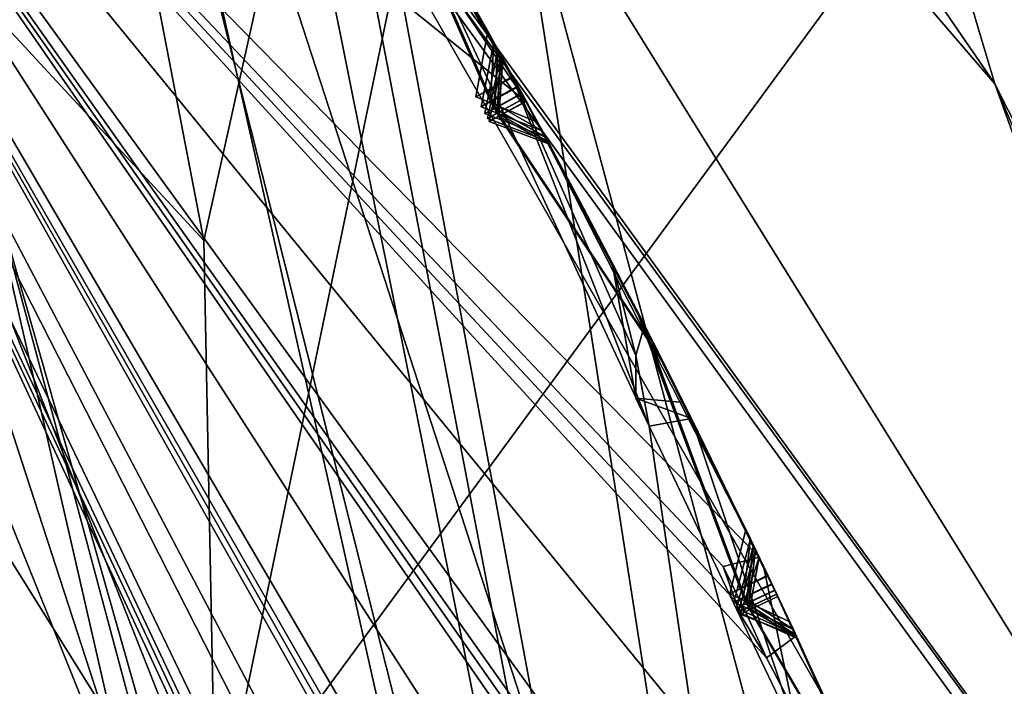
# Model space of a CAD drawing. Header units: millimetres. Extents: x -29 to 28.8, y -75.2 to 10.
# Tile 231 of 256: x 9.5 to 10.7, y -31 to -30.2. Entities that reach past the tile are written whole.
import ezdxf

# ---------------------------------------------------------------- set-up
doc = ezdxf.new("R2010")
doc.units = ezdxf.units.MM
doc.header["$LTSCALE"] = 88.413066
for name, color, linetype in [('103', 7, 'CONTINUOUS'), ('104', 7, 'CONTINUOUS'), ('106', 7, 'CONTINUOUS'), ('108', 7, 'CONTINUOUS'), ('15', 7, 'CONTINUOUS'), ('18', 7, 'CONTINUOUS'), ('19', 7, 'CONTINUOUS'), ('2', 7, 'CONTINUOUS'), ('21', 7, 'CONTINUOUS'), ('22', 7, 'CONTINUOUS'), ('24', 7, 'CONTINUOUS'), ('25', 7, 'CONTINUOUS'), ('28', 7, 'CONTINUOUS'), ('3', 7, 'CONTINUOUS'), ('30', 7, 'CONTINUOUS'), ('360', 7, 'CONTINUOUS'), ('366', 7, 'CONTINUOUS'), ('369', 7, 'CONTINUOUS'), ('379', 7, 'CONTINUOUS'), ('380', 7, 'CONTINUOUS'), ('381', 7, 'CONTINUOUS'), ('383', 7, 'CONTINUOUS'), ('384', 7, 'CONTINUOUS'), ('385', 7, 'CONTINUOUS'), ('388', 7, 'CONTINUOUS'), ('530', 7, 'CONTINUOUS'), ('531', 7, 'CONTINUOUS'), ('533', 7, 'CONTINUOUS'), ('536', 7, 'CONTINUOUS'), ('539', 7, 'CONTINUOUS'), ('542', 7, 'CONTINUOUS'), ('544', 7, 'CONTINUOUS'), ('545', 7, 'CONTINUOUS'), ('6', 7, 'CONTINUOUS'), ('677', 7, 'CONTINUOUS'), ('680', 7, 'CONTINUOUS'), ('683', 7, 'CONTINUOUS'), ('686', 7, 'CONTINUOUS'), ('689', 7, 'CONTINUOUS'), ('690', 7, 'CONTINUOUS'), ('738', 7, 'CONTINUOUS')]:
    doc.layers.add(name, color=color, linetype=linetype)

msp = doc.modelspace()

# ---------------------------------------------------------------- linework, layer by layer
at = {"layer": '103', "linetype": 'CONTINUOUS'}
for points in [[(11.15, -35.8, 24.9), (9.425, -28.9523, 24.4), (9.0206, -29.2465, 24.9), (11.15, -35.8, 24.9)], [(11.65, -35.8, 24.4), (9.425, -28.9523, 24.4), (11.15, -35.8, 24.9), (11.65, -35.8, 24.4)]]:
    msp.add_3dface(points, dxfattribs=at)
at = {"layer": '104', "linetype": 'CONTINUOUS'}
for points in [[(8.4772, -29.6386, 24.9), (10.48, -35.8, 24.9), (9.0206, -29.2465, 24.9), (8.4772, -29.6386, 24.9)], [(10.48, -35.8, 24.9), (11.15, -35.8, 24.9), (9.0206, -29.2465, 24.9), (10.48, -35.8, 24.9)]]:
    msp.add_3dface(points, dxfattribs=at)
at = {"layer": '106', "linetype": 'CONTINUOUS'}
for points in [[(9.425, -28.9523, 24.4), (11.65, -35.8, 24.4), (8.2167, -29.8302, -4.1), (9.425, -28.9523, 24.4)], [(8.2167, -29.8302, -4.1), (11.65, -35.8, 24.4), (10.1564, -35.8, -4.1), (8.2167, -29.8302, -4.1)]]:
    msp.add_3dface(points, dxfattribs=at)
at = {"layer": '108', "linetype": 'CONTINUOUS'}
for points in [[(7.4079, -30.4184, -5.1), (8.2167, -29.8302, -4.1), (10.1564, -35.8, -4.1), (7.4079, -30.4184, -5.1)], [(9.1564, -35.8, -5.1), (7.4079, -30.4184, -5.1), (10.1564, -35.8, -4.1), (9.1564, -35.8, -5.1)]]:
    msp.add_3dface(points, dxfattribs=at)
at = {"layer": '15', "linetype": 'CONTINUOUS'}
for points in [[(8.8987, -29.3337, 122.5), (10.4618, -32.4019, 122.5), (8.6551, -29.5093, 122.5), (8.8987, -29.3337, 122.5)], [(10.4618, -32.4019, 122.5), (10.7, -35.8, 122.5), (8.6551, -29.5093, 122.5), (10.4618, -32.4019, 122.5)]]:
    msp.add_3dface(points, dxfattribs=at)
at = {"layer": '18', "linetype": 'CONTINUOUS'}
for points in [[(11.3982, -32.0965, 123.3264), (10.0829, -29.9786, 122.734), (7.0445, -26.1041, 123.3264), (11.3982, -32.0965, 123.3264)], [(10.4618, -32.4019, 122.5), (8.8987, -29.3337, 122.5), (10.0829, -29.9786, 122.734), (10.4618, -32.4019, 122.5)], [(11.6428, -35.8, 122.734), (10.4618, -32.4019, 122.5), (10.0829, -29.9786, 122.734), (11.6428, -35.8, 122.734)], [(11.6428, -35.8, 122.734), (10.0829, -29.9786, 122.734), (11.3982, -32.0965, 123.3264), (11.6428, -35.8, 122.734)]]:
    msp.add_3dface(points, dxfattribs=at)
at = {"layer": '19', "linetype": 'CONTINUOUS'}
for points in [[(7.0534, -26.0918, 123.4125), (11.4127, -32.0918, 123.4125), (7.0445, -26.1041, 123.3264), (7.0534, -26.0918, 123.4125)], [(11.4127, -32.0918, 123.4125), (11.3982, -32.0965, 123.3264), (7.0445, -26.1041, 123.3264), (11.4127, -32.0918, 123.4125)]]:
    msp.add_3dface(points, dxfattribs=at)
at = {"layer": '2', "linetype": 'CONTINUOUS'}
for points in [[(10.9211, -17.8, 153.9358), (7.9343, -17.8, 156.9221), (10.92, -54.3, 153.9369), (10.9211, -17.8, 153.9358)], [(10.92, -54.3, 153.9369), (7.9343, -17.8, 156.9221), (7.9369, -54.3, 156.92), (10.92, -54.3, 153.9369)]]:
    msp.add_3dface(points, dxfattribs=at)
at = {"layer": '21', "linetype": 'CONTINUOUS'}
for points in [[(11, -35.8, 122.2), (11, -35.8, 27.8), (8.8992, -29.3344, 27.8), (11, -35.8, 122.2)], [(8.8992, -29.3344, 122.2), (11, -35.8, 122.2), (8.8992, -29.3344, 27.8), (8.8992, -29.3344, 122.2)]]:
    msp.add_3dface(points, dxfattribs=at)
at = {"layer": '22', "linetype": 'CONTINUOUS'}
for points in [[(10.7, -35.8, 27.5), (7.4834, -30.363, 27.5), (8.6612, -29.5177, 27.5), (10.7, -35.8, 27.5)], [(9.25, -35.8, 27.5), (7.4834, -30.363, 27.5), (10.7, -35.8, 27.5), (9.25, -35.8, 27.5)]]:
    msp.add_3dface(points, dxfattribs=at)
at = {"layer": '24', "linetype": 'CONTINUOUS'}
for points in [[(10.48, -35.8, 25.5), (10.48, -35.8, 24.9), (8.4772, -29.6386, 24.9), (10.48, -35.8, 25.5)], [(8.4791, -29.6411, 25.5), (10.48, -35.8, 25.5), (8.4772, -29.6386, 24.9), (8.4791, -29.6411, 25.5)]]:
    msp.add_3dface(points, dxfattribs=at)
at = {"layer": '25', "linetype": 'CONTINUOUS'}
for points in [[(11, -35.8, 122.2), (8.8992, -29.3344, 122.2), (10.9121, -35.8, 122.4121), (11, -35.8, 122.2)], [(8.8992, -29.3344, 122.2), (9.4502, -30.3439, 122.4121), (10.9121, -35.8, 122.4121), (8.8992, -29.3344, 122.2)], [(8.6551, -29.5093, 122.5), (10.7, -35.8, 122.5), (9.4502, -30.3439, 122.4121), (8.6551, -29.5093, 122.5)], [(9.4502, -30.3439, 122.4121), (10.7, -35.8, 122.5), (10.9121, -35.8, 122.4121), (9.4502, -30.3439, 122.4121)]]:
    msp.add_3dface(points, dxfattribs=at)
at = {"layer": '28', "linetype": 'CONTINUOUS'}
msp.add_3dface([(10.48, -35.8, 25.5), (8.4791, -29.6411, 25.5), (9.25, -35.8, 25.5), (10.48, -35.8, 25.5)], dxfattribs=at)
at = {"layer": '3', "linetype": 'CONTINUOUS'}
for points in [[(11.4127, -32.0918, 123.4125), (7.0534, -26.0918, 123.4125), (10.6545, -30.2789, 132.9355), (11.4127, -32.0918, 123.4125)], [(10.6545, -30.2789, 132.9355), (7.0534, -26.0918, 123.4125), (8.9728, -27.832, 130.8834), (10.6545, -30.2789, 132.9355)], [(11.7213, -33.2288, 135.4117), (11.4127, -32.0918, 123.4125), (10.6545, -30.2789, 132.9355), (11.7213, -33.2288, 135.4117)]]:
    msp.add_3dface(points, dxfattribs=at)
at = {"layer": '30', "linetype": 'CONTINUOUS'}
for points in [[(8.8992, -29.3344, 27.8), (11, -35.8, 27.8), (9.4502, -30.3439, 27.5879), (8.8992, -29.3344, 27.8)], [(10.7, -35.8, 27.5), (8.6612, -29.5177, 27.5), (10.9121, -35.8, 27.5879), (10.7, -35.8, 27.5)], [(8.6612, -29.5177, 27.5), (9.4502, -30.3439, 27.5879), (10.9121, -35.8, 27.5879), (8.6612, -29.5177, 27.5)], [(9.4502, -30.3439, 27.5879), (11, -35.8, 27.8), (10.9121, -35.8, 27.5879), (9.4502, -30.3439, 27.5879)]]:
    msp.add_3dface(points, dxfattribs=at)
at = {"layer": '360', "color": 7, "linetype": 'CONTINUOUS', "true_color": 0xe7d0ff}
for points in [[(9.7172, -30.4645, -25.0271), (9.0902, -27.2101, -26.4372), (12.1571, -19.5, -26.3288), (9.7172, -30.4645, -25.0271)], [(9.7315, -31.1744, -24.6983), (9.7172, -30.4645, -25.0271), (12.1571, -19.5, -26.3288), (9.7315, -31.1744, -24.6983)], [(18.3025, -19.5, -22.4949), (9.7315, -31.1744, -24.6983), (12.1571, -19.5, -26.3288), (18.3025, -19.5, -22.4949)], [(18.8556, -31.1187, -18.7208), (9.7315, -31.1744, -24.6983), (18.3025, -19.5, -22.4949), (18.8556, -31.1187, -18.7208)]]:
    msp.add_3dface(points, dxfattribs=at)
at = {"layer": '366', "linetype": 'CONTINUOUS'}
for points in [[(9.0902, -27.2101, -26.4372), (9.7172, -30.4645, -25.0271), (9.252, -29.9615, -25.2035), (9.0902, -27.2101, -26.4372)], [(9.7315, -31.1744, -24.6983), (9.4768, -33.502, -23.5613), (9.252, -29.9615, -25.2035), (9.7315, -31.1744, -24.6983)], [(9.7172, -30.4645, -25.0271), (9.7315, -31.1744, -24.6983), (9.252, -29.9615, -25.2035), (9.7172, -30.4645, -25.0271)]]:
    msp.add_3dface(points, dxfattribs=at)
at = {"layer": '369', "linetype": 'CONTINUOUS'}
msp.add_3dface([(10.5156, -28.437, 12.0073), (12.2039, -31.6775, 12.0268), (10.9516, -28.7919, 12.3668), (10.5156, -28.437, 12.0073)], dxfattribs=at)
at = {"layer": '379', "linetype": 'CONTINUOUS'}
msp.add_3dface([(7.3, -35.8, -102.4), (11, -35.8, -102.4), (8.8992, -29.3345, -102.4), (7.3, -35.8, -102.4)], dxfattribs=at)
at = {"layer": '380', "linetype": 'CONTINUOUS'}
for points in [[(8.8992, -29.3345, -102.4), (11, -35.8, -102.4), (8.8992, -29.3344, -103.9), (8.8992, -29.3345, -102.4)], [(8.8992, -29.3344, -103.9), (11, -35.8, -102.4), (11, -35.8, -103.9), (8.8992, -29.3344, -103.9)]]:
    msp.add_3dface(points, dxfattribs=at)
at = {"layer": '381', "linetype": 'CONTINUOUS'}
for points in [[(8.8992, -29.3344, -103.9), (11, -35.8, -103.9), (9.5951, -29.5501, -104.3514), (8.8992, -29.3344, -103.9)], [(9.5951, -29.5501, -104.3514), (11, -35.8, -103.9), (9.8154, -29.9021, -104.3515), (9.5951, -29.5501, -104.3514)], [(9.8154, -29.9021, -104.3515), (11, -35.8, -103.9), (9.8779, -29.9614, -104.3744), (9.8154, -29.9021, -104.3515)], [(9.8779, -29.9614, -104.3744), (11, -35.8, -103.9), (9.914, -29.9723, -104.4), (9.8779, -29.9614, -104.3744)], [(9.914, -29.9723, -104.4), (11, -35.8, -103.9), (10.245, -30.6846, -104.3514), (9.914, -29.9723, -104.4)], [(10.0811, -30.2664, -104.4), (9.914, -29.9723, -104.4), (10.245, -30.6846, -104.3514), (10.0811, -30.2664, -104.4)], [(10.2395, -30.5653, -104.4), (10.0811, -30.2664, -104.4), (10.2291, -30.6006, -104.3747), (10.2395, -30.5653, -104.4)], [(10.2291, -30.6006, -104.3747), (10.0811, -30.2664, -104.4), (10.245, -30.6846, -104.3514), (10.2291, -30.6006, -104.3747)], [(10.2951, -30.6755, -104.4), (10.245, -30.6846, -104.3514), (10.4237, -31.0594, -104.3515), (10.2951, -30.6755, -104.4)], [(10.3804, -30.8504, -104.4), (10.2951, -30.6755, -104.4), (10.4237, -31.0594, -104.3515), (10.3804, -30.8504, -104.4)], [(10.245, -30.6846, -104.3514), (11, -35.8, -103.9), (10.4237, -31.0594, -104.3515), (10.245, -30.6846, -104.3514)], [(10.4626, -31.0268, -104.4), (10.3804, -30.8504, -104.4), (10.4237, -31.0594, -104.3515), (10.4626, -31.0268, -104.4)]]:
    msp.add_3dface(points, dxfattribs=at)
at = {"layer": '383', "linetype": 'CONTINUOUS'}
for points in [[(11, -35.8, -114.9), (8.8992, -29.3344, -114.9), (11.5, -35.8, -114.4), (11, -35.8, -114.9)], [(11.5, -35.8, -114.4), (8.8992, -29.3344, -114.9), (11.4067, -34.73, -114.4433), (11.5, -35.8, -114.4)], [(11.4067, -34.73, -114.4433), (8.8992, -29.3344, -114.9), (11.4018, -34.6702, -114.4424), (11.4067, -34.73, -114.4433)], [(11.4018, -34.6702, -114.4424), (8.8992, -29.3344, -114.9), (11.3948, -34.6108, -114.4433), (11.4018, -34.6702, -114.4424)], [(11.3948, -34.6108, -114.4433), (8.8992, -29.3344, -114.9), (11.4387, -34.6145, -114.4), (11.3948, -34.6108, -114.4433)], [(11.4387, -34.6145, -114.4), (8.8992, -29.3344, -114.9), (11.3606, -34.0146, -114.4), (11.4387, -34.6145, -114.4)], [(11.3606, -34.0146, -114.4), (8.8992, -29.3344, -114.9), (11.2104, -33.4368, -114.4433), (11.3606, -34.0146, -114.4)], [(11.2104, -33.4368, -114.4433), (8.8992, -29.3344, -114.9), (11.1987, -33.3779, -114.4424), (11.2104, -33.4368, -114.4433)], [(11.1987, -33.3779, -114.4424), (8.8992, -29.3344, -114.9), (11.1849, -33.3197, -114.4433), (11.1987, -33.3779, -114.4424)], [(11.1849, -33.3197, -114.4433), (8.8992, -29.3344, -114.9), (11.229, -33.3184, -114.4), (11.1849, -33.3197, -114.4433)], [(11.229, -33.3184, -114.4), (8.8992, -29.3344, -114.9), (11.083, -32.7312, -114.4), (11.229, -33.3184, -114.4)], [(11.083, -32.7312, -114.4), (8.8992, -29.3344, -114.9), (10.8679, -32.1743, -114.4433), (11.083, -32.7312, -114.4)], [(10.8679, -32.1743, -114.4433), (8.8992, -29.3344, -114.9), (10.8496, -32.1171, -114.4424), (10.8679, -32.1743, -114.4433)], [(10.8496, -32.1171, -114.4424), (8.8992, -29.3344, -114.9), (10.8293, -32.0609, -114.4433), (10.8496, -32.1171, -114.4424)], [(10.8293, -32.0609, -114.4433), (8.8992, -29.3344, -114.9), (10.873, -32.0545, -114.4), (10.8293, -32.0609, -114.4433)], [(10.873, -32.0545, -114.4), (8.8992, -29.3344, -114.9), (10.6609, -31.4879, -114.4), (10.873, -32.0545, -114.4)], [(10.6609, -31.4879, -114.4), (8.8992, -29.3344, -114.9), (10.3838, -30.9591, -114.4433), (10.6609, -31.4879, -114.4)], [(10.3838, -30.9591, -114.4433), (8.8992, -29.3344, -114.9), (10.3591, -30.9044, -114.4424), (10.3838, -30.9591, -114.4433)], [(10.3591, -30.9044, -114.4424), (8.8992, -29.3344, -114.9), (10.3325, -30.8508, -114.4433), (10.3591, -30.9044, -114.4424)], [(10.3325, -30.8508, -114.4433), (8.8992, -29.3344, -114.9), (10.3752, -30.8395, -114.4), (10.3325, -30.8508, -114.4433)], [(10.3752, -30.8395, -114.4), (8.8992, -29.3344, -114.9), (10.0999, -30.3007, -114.4), (10.3752, -30.8395, -114.4)], [(10.0999, -30.3007, -114.4), (8.8992, -29.3344, -114.9), (9.7643, -29.807, -114.4433), (10.0999, -30.3007, -114.4)], [(9.7966, -29.777, -114.4), (10.0999, -30.3007, -114.4), (9.7643, -29.807, -114.4433), (9.7966, -29.777, -114.4)], [(10.4193, -30.933, -114.4), (10.6609, -31.4879, -114.4), (10.3838, -30.9591, -114.4433), (10.4193, -30.933, -114.4)]]:
    msp.add_3dface(points, dxfattribs=at)
at = {"layer": '384', "linetype": 'CONTINUOUS'}
for points in [[(8.8992, -29.3344, -114.9), (11, -35.8, -114.9), (8.8992, -29.3345, -116.4), (8.8992, -29.3344, -114.9)], [(8.8992, -29.3345, -116.4), (11, -35.8, -114.9), (11, -35.8, -116.4), (8.8992, -29.3345, -116.4)]]:
    msp.add_3dface(points, dxfattribs=at)
at = {"layer": '385', "linetype": 'CONTINUOUS'}
for points in [[(-11, -35.8, -116.4), (-8.8992, -29.3345, -116.4), (11, -35.8, -116.4), (-11, -35.8, -116.4)], [(-8.8992, -29.3345, -116.4), (8.8992, -29.3345, -116.4), (11, -35.8, -116.4), (-8.8992, -29.3345, -116.4)]]:
    msp.add_3dface(points, dxfattribs=at)
at = {"layer": '388', "linetype": 'CONTINUOUS'}
for points in [[(10.0999, -30.3007, -114.4), (9.7966, -29.777, -114.4), (10.0993, -30.2997, -113.3625), (10.0999, -30.3007, -114.4)], [(10.0993, -30.2997, -113.3625), (9.7966, -29.777, -114.4), (9.9535, -30.0399, -113.8733), (10.0993, -30.2997, -113.3625)], [(10.0537, -30.2167, -104.9539), (9.9091, -29.9639, -105.371), (9.9595, -30.0503, -104.6912), (10.0537, -30.2167, -104.9539)], [(10.0608, -30.2294, -106.8666), (9.9158, -29.9753, -107.3149), (9.9099, -29.9652, -106.4156), (10.0608, -30.2294, -106.8666)], [(9.914, -29.9723, -104.4), (10.0811, -30.2664, -104.4), (10, -30.1212, -104.6334), (9.914, -29.9723, -104.4)], [(10.0658, -30.2386, -108.9071), (9.9194, -29.9815, -109.3845), (9.9153, -29.9744, -108.4282), (10.0658, -30.2386, -108.9071)], [(10.0714, -30.2488, -113.2636), (9.9247, -29.9904, -113.773), (9.919, -29.9808, -112.7402), (10.0714, -30.2488, -113.2636)], [(10.0693, -30.2448, -111.0488), (9.9245, -29.9902, -111.5394), (9.9197, -29.982, -110.5507), (10.0693, -30.2448, -111.0488)], [(9.9402, -30.017, -105.4577), (10.0836, -30.2709, -105.0397), (9.9402, -30.0171, -106.3261), (9.9402, -30.017, -105.4577)], [(10.0836, -30.2709, -105.0397), (10.0895, -30.2817, -106.776), (9.9402, -30.0171, -106.3261), (10.0836, -30.2709, -105.0397)], [(10.0899, -30.2823, -106.9569), (10.0941, -30.2901, -108.8129), (9.945, -30.0253, -108.3347), (10.0899, -30.2823, -106.9569)], [(9.9461, -30.0273, -107.406), (10.0899, -30.2823, -106.9569), (9.945, -30.0253, -108.3347), (9.9461, -30.0273, -107.406)], [(10.0974, -30.2961, -111.1457), (10.0992, -30.2995, -113.1647), (9.9481, -30.0307, -112.6415), (10.0974, -30.2961, -111.1457)], [(9.9539, -30.0406, -111.6368), (10.0974, -30.2961, -111.1457), (9.9481, -30.0307, -112.6415), (9.9539, -30.0406, -111.6368)], [(10.0943, -30.2905, -109.0011), (10.0972, -30.2958, -110.9517), (9.9491, -30.0324, -110.4543), (10.0943, -30.2905, -109.0011)], [(9.9492, -30.0326, -109.4791), (10.0943, -30.2905, -109.0011), (9.9491, -30.0324, -110.4543), (9.9492, -30.0326, -109.4791)], [(10.0811, -30.2664, -104.4), (10.0831, -30.2701, -104.8676), (10, -30.1212, -104.6334), (10.0811, -30.2664, -104.4)], [(10.0811, -30.2664, -104.4), (10.2395, -30.5653, -104.4), (10.1628, -30.4179, -104.6313), (10.0811, -30.2664, -104.4)], [(10.0831, -30.2701, -104.8676), (10.0811, -30.2664, -104.4), (10.1628, -30.4179, -104.6313), (10.0831, -30.2701, -104.8676)], [(10.2258, -30.5386, -105.4646), (10.0895, -30.2817, -106.776), (10.0836, -30.2709, -105.0397), (10.2258, -30.5386, -105.4646)], [(10.2295, -30.5458, -106.3255), (10.0895, -30.2817, -106.776), (10.2258, -30.5386, -105.4646), (10.2295, -30.5458, -106.3255)], [(10.2296, -30.5459, -107.4072), (10.0941, -30.2901, -108.8129), (10.0899, -30.2823, -106.9569), (10.2296, -30.5459, -107.4072)], [(10.2337, -30.5539, -108.3371), (10.0941, -30.2901, -108.8129), (10.2296, -30.5459, -107.4072), (10.2337, -30.5539, -108.3371)], [(10.2337, -30.5539, -109.4772), (10.0972, -30.2958, -110.9517), (10.0943, -30.2905, -109.0011), (10.2337, -30.5539, -109.4772)], [(10.2374, -30.5611, -110.4536), (10.0972, -30.2958, -110.9517), (10.2337, -30.5539, -109.4772), (10.2374, -30.5611, -110.4536)], [(10.2373, -30.5608, -111.6437), (10.0992, -30.2995, -113.1647), (10.0974, -30.2961, -111.1457), (10.2373, -30.5608, -111.6437)], [(10.2392, -30.5646, -112.6534), (10.0992, -30.2995, -113.1647), (10.2373, -30.5608, -111.6437), (10.2392, -30.5646, -112.6534)], [(10.2368, -30.56, -113.8652), (10.0999, -30.3007, -114.4), (10.0993, -30.2997, -113.3625), (10.2368, -30.56, -113.8652)], [(10.3752, -30.8395, -114.4), (10.0999, -30.3007, -114.4), (10.2368, -30.56, -113.8652), (10.3752, -30.8395, -114.4)], [(10.1128, -30.3244, -104.9532), (10.2011, -30.4908, -104.6881), (10.2536, -30.5929, -105.3777), (10.1128, -30.3244, -104.9532)], [(10.1183, -30.3347, -106.8661), (10.2571, -30.5999, -106.4146), (10.2566, -30.5987, -107.3155), (10.1183, -30.3347, -106.8661)], [(10.1223, -30.3421, -108.9068), (10.2607, -30.607, -108.4301), (10.2605, -30.6065, -109.3827), (10.1223, -30.3421, -108.9068)], [(10.1251, -30.3473, -111.0486), (10.264, -30.6135, -110.5497), (10.2636, -30.6127, -111.5463), (10.1251, -30.3473, -111.0486)], [(10.1269, -30.3506, -113.2635), (10.2653, -30.616, -112.7526), (10.263, -30.6114, -113.7657), (10.1269, -30.3506, -113.2635)], [(10.2011, -30.4908, -104.6881), (10.2857, -30.6565, -104.4293), (10.2536, -30.5929, -105.3777), (10.2011, -30.4908, -104.6881)], [(10.3595, -30.8069, -105.8927), (10.2295, -30.5458, -106.3255), (10.2258, -30.5386, -105.4646), (10.3595, -30.8069, -105.8927)], [(10.3648, -30.818, -107.8725), (10.2337, -30.5539, -108.3371), (10.2296, -30.5459, -107.4072), (10.3648, -30.818, -107.8725)], [(10.3686, -30.8258, -109.967), (10.2374, -30.5611, -110.4536), (10.2337, -30.5539, -109.4772), (10.3686, -30.8258, -109.967)], [(10.3711, -30.831, -112.1488), (10.2392, -30.5646, -112.6534), (10.2373, -30.5608, -111.6437), (10.3711, -30.831, -112.1488)], [(10.2951, -30.6755, -104.4), (10.3804, -30.8504, -104.4), (10.2536, -30.5929, -105.3777), (10.2951, -30.6755, -104.4)], [(10.3804, -30.8504, -104.4), (10.3855, -30.8612, -105.8041), (10.2536, -30.5929, -105.3777), (10.3804, -30.8504, -104.4)], [(10.2857, -30.6565, -104.4293), (10.2951, -30.6755, -104.4), (10.2536, -30.5929, -105.3777), (10.2857, -30.6565, -104.4293)], [(10.3858, -30.8619, -105.9808), (10.3903, -30.8714, -107.78), (10.2566, -30.5987, -107.3155), (10.3858, -30.8619, -105.9808)], [(10.2571, -30.5999, -106.4146), (10.3858, -30.8619, -105.9808), (10.2566, -30.5987, -107.3155), (10.2571, -30.5999, -106.4146)], [(10.3906, -30.8719, -107.9648), (10.3937, -30.8786, -109.8713), (10.2605, -30.6065, -109.3827), (10.3906, -30.8719, -107.9648)], [(10.2607, -30.607, -108.4301), (10.3906, -30.8719, -107.9648), (10.2605, -30.6065, -109.3827), (10.2607, -30.607, -108.4301)], [(10.3961, -30.8836, -112.2468), (10.3973, -30.8862, -114.29), (10.263, -30.6114, -113.7657), (10.3961, -30.8836, -112.2468)], [(10.2653, -30.616, -112.7526), (10.3961, -30.8836, -112.2468), (10.263, -30.6114, -113.7657), (10.2653, -30.616, -112.7526)], [(10.3939, -30.879, -110.0626), (10.396, -30.8834, -112.0507), (10.2636, -30.6127, -111.5463), (10.3939, -30.879, -110.0626)], [(10.264, -30.6135, -110.5497), (10.3939, -30.879, -110.0626), (10.2636, -30.6127, -111.5463), (10.264, -30.6135, -110.5497)], [(10.3804, -30.8504, -104.4), (10.4626, -31.0268, -104.4), (10.3855, -30.8612, -105.8041), (10.3804, -30.8504, -104.4)], [(10.5097, -31.1315, -105.3709), (10.3855, -30.8612, -105.8041), (10.4718, -31.0469, -104.4298), (10.5097, -31.1315, -105.3709)], [(10.4718, -31.0469, -104.4298), (10.3855, -30.8612, -105.8041), (10.4626, -31.0268, -104.4), (10.4718, -31.0469, -104.4298)], [(10.5123, -31.1372, -106.4226), (10.3903, -30.8714, -107.78), (10.3858, -30.8619, -105.9808), (10.5123, -31.1372, -106.4226)], [(10.5147, -31.1425, -107.3167), (10.3903, -30.8714, -107.78), (10.5123, -31.1372, -106.4226), (10.5147, -31.1425, -107.3167)], [(10.5142, -31.1416, -108.4263), (10.3937, -30.8786, -109.8713), (10.3906, -30.8719, -107.9648), (10.5142, -31.1416, -108.4263)], [(10.5171, -31.1481, -109.3881), (10.3937, -30.8786, -109.8713), (10.5142, -31.1416, -108.4263), (10.5171, -31.1481, -109.3881)], [(10.5181, -31.1503, -110.5499), (10.396, -30.8834, -112.0507), (10.3939, -30.879, -110.0626), (10.5181, -31.1503, -110.5499)], [(10.5202, -31.1551, -111.5472), (10.396, -30.8834, -112.0507), (10.5181, -31.1503, -110.5499), (10.5202, -31.1551, -111.5472)], [(10.5204, -31.1555, -112.7515), (10.3973, -30.8862, -114.29), (10.3961, -30.8836, -112.2468), (10.5204, -31.1555, -112.7515)], [(10.5215, -31.1581, -113.7759), (10.3973, -30.8862, -114.29), (10.5204, -31.1555, -112.7515), (10.5215, -31.1581, -113.7759)], [(10.4116, -30.9164, -105.8921), (10.5346, -31.1878, -105.4577), (10.5364, -31.192, -106.3329), (10.4116, -30.9164, -105.8921)], [(10.4158, -30.9254, -107.8721), (10.5389, -31.1976, -107.4079), (10.5381, -31.1958, -108.3334), (10.4158, -30.9254, -107.8721)], [(10.4188, -30.9318, -109.9668), (10.5409, -31.2023, -109.4827), (10.5415, -31.2036, -110.4532), (10.4188, -30.9318, -109.9668)], [(10.6609, -31.4879, -114.4), (10.4193, -30.933, -114.4), (10.6605, -31.4868, -113.3625), (10.6609, -31.4879, -114.4)], [(10.6605, -31.4868, -113.3625), (10.4193, -30.933, -114.4), (10.5448, -31.2111, -113.8751), (10.6605, -31.4868, -113.3625)], [(10.4208, -30.9361, -112.1487), (10.5436, -31.2084, -111.6449), (10.5437, -31.2086, -112.6531), (10.4208, -30.9361, -112.1487)]]:
    msp.add_3dface(points, dxfattribs=at)
at = {"layer": '530', "linetype": 'CONTINUOUS'}
for points in [[(10.3973, -30.8862, -114.29), (10.4193, -30.933, -114.4), (10.3638, -30.902, -114.3226), (10.3973, -30.8862, -114.29)], [(10.4193, -30.933, -114.4), (10.3973, -30.8862, -114.29), (10.5448, -31.2111, -113.8751), (10.4193, -30.933, -114.4)], [(10.3973, -30.8862, -114.29), (10.5215, -31.1581, -113.7759), (10.5448, -31.2111, -113.8751), (10.3973, -30.8862, -114.29)], [(10.4193, -30.933, -114.4), (10.3526, -30.9074, -114.4035), (10.3638, -30.902, -114.3226), (10.4193, -30.933, -114.4)]]:
    msp.add_3dface(points, dxfattribs=at)
at = {"layer": '531', "linetype": 'CONTINUOUS'}
for points in [[(10.3325, -30.8508, -114.4433), (10.3752, -30.8395, -114.4), (10.3526, -30.9074, -114.4035), (10.3325, -30.8508, -114.4433)], [(10.3325, -30.8508, -114.4433), (10.3526, -30.9074, -114.4035), (10.3591, -30.9044, -114.4424), (10.3325, -30.8508, -114.4433)]]:
    msp.add_3dface(points, dxfattribs=at)
at = {"layer": '533', "linetype": 'CONTINUOUS'}
for points in [[(9.9247, -29.9904, -113.773), (10.0714, -30.2488, -113.2636), (10.0993, -30.2997, -113.3625), (9.9247, -29.9904, -113.773)], [(9.9247, -29.9904, -113.773), (10.0993, -30.2997, -113.3625), (9.9535, -30.0399, -113.8733), (9.9247, -29.9904, -113.773)], [(10.0668, -30.3173, -113.3303), (10.0714, -30.2488, -113.2636), (10.0554, -30.3235, -113.2636), (10.0668, -30.3173, -113.3303)], [(10.0993, -30.2997, -113.3625), (10.0714, -30.2488, -113.2636), (10.0668, -30.3173, -113.3303), (10.0993, -30.2997, -113.3625)], [(10.0992, -30.2995, -113.1647), (10.1269, -30.3506, -113.2635), (10.0666, -30.3173, -113.1973), (10.0992, -30.2995, -113.1647)], [(10.2653, -30.616, -112.7526), (10.1269, -30.3506, -113.2635), (10.0992, -30.2995, -113.1647), (10.2653, -30.616, -112.7526)], [(10.2653, -30.616, -112.7526), (10.0992, -30.2995, -113.1647), (10.2392, -30.5646, -112.6534), (10.2653, -30.616, -112.7526)], [(10.1269, -30.3506, -113.2635), (10.0554, -30.3235, -113.2636), (10.0666, -30.3173, -113.1973), (10.1269, -30.3506, -113.2635)], [(10.3961, -30.8836, -112.2468), (10.2653, -30.616, -112.7526), (10.2392, -30.5646, -112.6534), (10.3961, -30.8836, -112.2468)], [(10.3961, -30.8836, -112.2468), (10.2392, -30.5646, -112.6534), (10.3711, -30.831, -112.1488), (10.3961, -30.8836, -112.2468)], [(10.3627, -30.8994, -112.2149), (10.3711, -30.831, -112.1488), (10.3509, -30.9049, -112.1488), (10.3627, -30.8994, -112.2149)], [(10.3961, -30.8836, -112.2468), (10.3711, -30.831, -112.1488), (10.3627, -30.8994, -112.2149), (10.3961, -30.8836, -112.2468)], [(10.396, -30.8834, -112.0507), (10.4208, -30.9361, -112.1487), (10.3624, -30.8994, -112.0833), (10.396, -30.8834, -112.0507)], [(10.5436, -31.2084, -111.6449), (10.4208, -30.9361, -112.1487), (10.396, -30.8834, -112.0507), (10.5436, -31.2084, -111.6449)], [(10.5436, -31.2084, -111.6449), (10.396, -30.8834, -112.0507), (10.5202, -31.1551, -111.5472), (10.5436, -31.2084, -111.6449)], [(10.4208, -30.9361, -112.1487), (10.3509, -30.9049, -112.1488), (10.3624, -30.8994, -112.0833), (10.4208, -30.9361, -112.1487)]]:
    msp.add_3dface(points, dxfattribs=at)
at = {"layer": '536', "linetype": 'CONTINUOUS'}
for points in [[(10.0974, -30.2961, -111.1457), (9.9539, -30.0406, -111.6368), (9.9245, -29.9902, -111.5394), (10.0974, -30.2961, -111.1457)], [(10.0974, -30.2961, -111.1457), (9.9245, -29.9902, -111.5394), (10.0693, -30.2448, -111.0488), (10.0974, -30.2961, -111.1457)], [(10.065, -30.3138, -111.1142), (10.0693, -30.2448, -111.0488), (10.0534, -30.3199, -111.0487), (10.065, -30.3138, -111.1142)], [(10.0974, -30.2961, -111.1457), (10.0693, -30.2448, -111.0488), (10.065, -30.3138, -111.1142), (10.0974, -30.2961, -111.1457)], [(10.0972, -30.2958, -110.9517), (10.1251, -30.3473, -111.0486), (10.0644, -30.3138, -110.9842), (10.0972, -30.2958, -110.9517)], [(10.264, -30.6135, -110.5497), (10.1251, -30.3473, -111.0486), (10.0972, -30.2958, -110.9517), (10.264, -30.6135, -110.5497)], [(10.264, -30.6135, -110.5497), (10.0972, -30.2958, -110.9517), (10.2374, -30.5611, -110.4536), (10.264, -30.6135, -110.5497)], [(10.1251, -30.3473, -111.0486), (10.0534, -30.3199, -111.0487), (10.0644, -30.3138, -110.9842), (10.1251, -30.3473, -111.0486)], [(10.3939, -30.879, -110.0626), (10.264, -30.6135, -110.5497), (10.2374, -30.5611, -110.4536), (10.3939, -30.879, -110.0626)], [(10.3939, -30.879, -110.0626), (10.2374, -30.5611, -110.4536), (10.3686, -30.8258, -109.967), (10.3939, -30.879, -110.0626)], [(10.3605, -30.8947, -110.0316), (10.3686, -30.8258, -109.967), (10.3486, -30.9002, -109.9669), (10.3605, -30.8947, -110.0316)], [(10.3939, -30.879, -110.0626), (10.3686, -30.8258, -109.967), (10.3605, -30.8947, -110.0316), (10.3939, -30.879, -110.0626)], [(10.3937, -30.8786, -109.8713), (10.4188, -30.9318, -109.9668), (10.3599, -30.8947, -109.9035), (10.3937, -30.8786, -109.8713)], [(10.5409, -31.2023, -109.4827), (10.4188, -30.9318, -109.9668), (10.3937, -30.8786, -109.8713), (10.5409, -31.2023, -109.4827)], [(10.5409, -31.2023, -109.4827), (10.3937, -30.8786, -109.8713), (10.5171, -31.1481, -109.3881), (10.5409, -31.2023, -109.4827)], [(10.4188, -30.9318, -109.9668), (10.3486, -30.9002, -109.9669), (10.3599, -30.8947, -109.9035), (10.4188, -30.9318, -109.9668)]]:
    msp.add_3dface(points, dxfattribs=at)
at = {"layer": '539', "linetype": 'CONTINUOUS'}
for points in [[(10.0943, -30.2905, -109.0011), (9.9492, -30.0326, -109.4791), (9.9194, -29.9815, -109.3845), (10.0943, -30.2905, -109.0011)], [(10.0943, -30.2905, -109.0011), (9.9194, -29.9815, -109.3845), (10.0658, -30.2386, -108.9071), (10.0943, -30.2905, -109.0011)], [(10.062, -30.3081, -108.9708), (10.0658, -30.2386, -108.9071), (10.0503, -30.3142, -108.9069), (10.062, -30.3081, -108.9708)], [(10.0943, -30.2905, -109.0011), (10.0658, -30.2386, -108.9071), (10.062, -30.3081, -108.9708), (10.0943, -30.2905, -109.0011)], [(10.0941, -30.2901, -108.8129), (10.1223, -30.3421, -108.9068), (10.0612, -30.3081, -108.8446), (10.0941, -30.2901, -108.8129)], [(10.2607, -30.607, -108.4301), (10.1223, -30.3421, -108.9068), (10.0941, -30.2901, -108.8129), (10.2607, -30.607, -108.4301)], [(10.2607, -30.607, -108.4301), (10.0941, -30.2901, -108.8129), (10.2337, -30.5539, -108.3371), (10.2607, -30.607, -108.4301)], [(10.1223, -30.3421, -108.9068), (10.0503, -30.3142, -108.9069), (10.0612, -30.3081, -108.8446), (10.1223, -30.3421, -108.9068)], [(10.3906, -30.8719, -107.9648), (10.2607, -30.607, -108.4301), (10.2337, -30.5539, -108.3371), (10.3906, -30.8719, -107.9648)], [(10.3906, -30.8719, -107.9648), (10.2337, -30.5539, -108.3371), (10.3648, -30.818, -107.8725), (10.3906, -30.8719, -107.9648)], [(10.3906, -30.8719, -107.9648), (10.3648, -30.818, -107.8725), (10.3453, -30.8931, -107.8723), (10.3906, -30.8719, -107.9648)], [(10.3903, -30.8714, -107.78), (10.4158, -30.9254, -107.8721), (10.3566, -30.8875, -107.8108), (10.3903, -30.8714, -107.78)], [(10.5389, -31.1976, -107.4079), (10.4158, -30.9254, -107.8721), (10.3903, -30.8714, -107.78), (10.5389, -31.1976, -107.4079)], [(10.5389, -31.1976, -107.4079), (10.3903, -30.8714, -107.78), (10.5147, -31.1425, -107.3167), (10.5389, -31.1976, -107.4079)], [(10.4158, -30.9254, -107.8721), (10.3453, -30.8931, -107.8723), (10.3566, -30.8875, -107.8108), (10.4158, -30.9254, -107.8721)]]:
    msp.add_3dface(points, dxfattribs=at)
at = {"layer": '542', "linetype": 'CONTINUOUS'}
for points in [[(10.0899, -30.2823, -106.9569), (9.9461, -30.0273, -107.406), (9.9158, -29.9753, -107.3149), (10.0899, -30.2823, -106.9569)], [(10.0899, -30.2823, -106.9569), (9.9158, -29.9753, -107.3149), (10.0608, -30.2294, -106.8666), (10.0899, -30.2823, -106.9569)], [(10.0899, -30.2823, -106.9569), (10.0608, -30.2294, -106.8666), (10.0458, -30.306, -106.8664), (10.0899, -30.2823, -106.9569)], [(10.0895, -30.2817, -106.776), (10.1183, -30.3347, -106.8661), (10.057, -30.2996, -106.8056), (10.0895, -30.2817, -106.776)], [(10.2571, -30.5999, -106.4146), (10.1183, -30.3347, -106.8661), (10.0895, -30.2817, -106.776), (10.2571, -30.5999, -106.4146)], [(10.2571, -30.5999, -106.4146), (10.0895, -30.2817, -106.776), (10.2295, -30.5458, -106.3255), (10.2571, -30.5999, -106.4146)], [(10.1183, -30.3347, -106.8661), (10.0458, -30.306, -106.8664), (10.057, -30.2996, -106.8056), (10.1183, -30.3347, -106.8661)], [(10.3858, -30.8619, -105.9808), (10.2571, -30.5999, -106.4146), (10.2295, -30.5458, -106.3255), (10.3858, -30.8619, -105.9808)], [(10.3858, -30.8619, -105.9808), (10.2295, -30.5458, -106.3255), (10.3595, -30.8069, -105.8927), (10.3858, -30.8619, -105.9808)], [(10.3858, -30.8619, -105.9808), (10.3595, -30.8069, -105.8927), (10.3405, -30.883, -105.8924), (10.3858, -30.8619, -105.9808)], [(10.4116, -30.9164, -105.8921), (10.3405, -30.883, -105.8924), (10.3855, -30.8612, -105.8041), (10.4116, -30.9164, -105.8921)], [(10.5346, -31.1878, -105.4577), (10.4116, -30.9164, -105.8921), (10.3855, -30.8612, -105.8041), (10.5346, -31.1878, -105.4577)], [(10.5346, -31.1878, -105.4577), (10.3855, -30.8612, -105.8041), (10.5097, -31.1315, -105.3709), (10.5346, -31.1878, -105.4577)]]:
    msp.add_3dface(points, dxfattribs=at)
at = {"layer": '544', "linetype": 'CONTINUOUS'}
for points in [[(10.2291, -30.6006, -104.3747), (10.245, -30.6846, -104.3514), (10.2292, -30.6515, -104.4077), (10.2291, -30.6006, -104.3747)], [(10.245, -30.6846, -104.3514), (10.2951, -30.6755, -104.4), (10.2292, -30.6515, -104.4077), (10.245, -30.6846, -104.3514)], [(10.2951, -30.6755, -104.4), (10.2857, -30.6565, -104.4293), (10.2292, -30.6515, -104.4077), (10.2951, -30.6755, -104.4)]]:
    msp.add_3dface(points, dxfattribs=at)
at = {"layer": '545', "linetype": 'CONTINUOUS'}
for points in [[(10.0836, -30.2709, -105.0397), (9.9402, -30.017, -105.4577), (9.9091, -29.9639, -105.371), (10.0836, -30.2709, -105.0397)], [(10.0836, -30.2709, -105.0397), (9.9091, -29.9639, -105.371), (10.0537, -30.2167, -104.9539), (10.0836, -30.2709, -105.0397)], [(10.0836, -30.2709, -105.0397), (10.0537, -30.2167, -104.9539), (10.0395, -30.2945, -104.9536), (10.0836, -30.2709, -105.0397)], [(10.1128, -30.3244, -104.9532), (10.0395, -30.2945, -104.9536), (10.0831, -30.2701, -104.8676), (10.1128, -30.3244, -104.9532)], [(10.1128, -30.3244, -104.9532), (10.0831, -30.2701, -104.8676), (10.1628, -30.4179, -104.6313), (10.1128, -30.3244, -104.9532)], [(10.2011, -30.4908, -104.6881), (10.1128, -30.3244, -104.9532), (10.1628, -30.4179, -104.6313), (10.2011, -30.4908, -104.6881)], [(10.2395, -30.5653, -104.4), (10.2011, -30.4908, -104.6881), (10.1628, -30.4179, -104.6313), (10.2395, -30.5653, -104.4)], [(10.2395, -30.5653, -104.4), (10.2291, -30.6006, -104.3747), (10.2011, -30.4908, -104.6881), (10.2395, -30.5653, -104.4)], [(10.2011, -30.4908, -104.6881), (10.2291, -30.6006, -104.3747), (10.2292, -30.6515, -104.4077), (10.2011, -30.4908, -104.6881)], [(10.2857, -30.6565, -104.4293), (10.2011, -30.4908, -104.6881), (10.2292, -30.6515, -104.4077), (10.2857, -30.6565, -104.4293)]]:
    msp.add_3dface(points, dxfattribs=at)
at = {"layer": '6', "linetype": 'CONTINUOUS'}
for points in [[(10.6545, -30.2789, 132.9355), (8.9728, -27.832, 130.8834), (10.2338, -28.8695, 134.7858), (10.6545, -30.2789, 132.9355)], [(10.7254, -27.8271, 137.1457), (12.5941, -32.4227, 140.6981), (10.2338, -28.8695, 134.7858), (10.7254, -27.8271, 137.1457)], [(10.6545, -30.2789, 132.9355), (10.2338, -28.8695, 134.7858), (11.9654, -32.8671, 138.0619), (10.6545, -30.2789, 132.9355)], [(10.2338, -28.8695, 134.7858), (12.5941, -32.4227, 140.6981), (12.27, -32.6397, 139.4439), (10.2338, -28.8695, 134.7858)], [(11.9654, -32.8671, 138.0619), (10.2338, -28.8695, 134.7858), (12.1702, -32.71, 139.028), (11.9654, -32.8671, 138.0619)], [(12.1702, -32.71, 139.028), (10.2338, -28.8695, 134.7858), (12.27, -32.6397, 139.4439), (12.1702, -32.71, 139.028)], [(11.7213, -33.2288, 135.4117), (10.6545, -30.2789, 132.9355), (11.9654, -32.8671, 138.0619), (11.7213, -33.2288, 135.4117)]]:
    msp.add_3dface(points, dxfattribs=at)
at = {"layer": '677', "linetype": 'CONTINUOUS'}
for points in [[(10, -30.1212, -104.6334), (10.0831, -30.2701, -104.8676), (9.9595, -30.0503, -104.6912), (10, -30.1212, -104.6334)], [(10.0537, -30.2167, -104.9539), (9.9595, -30.0503, -104.6912), (10.0831, -30.2701, -104.8676), (10.0537, -30.2167, -104.9539)], [(10.0395, -30.2945, -104.9536), (10.0537, -30.2167, -104.9539), (10.0831, -30.2701, -104.8676), (10.0395, -30.2945, -104.9536)], [(10.0836, -30.2709, -105.0397), (10.0395, -30.2945, -104.9536), (10.1128, -30.3244, -104.9532), (10.0836, -30.2709, -105.0397)], [(10.1128, -30.3244, -104.9532), (10.2536, -30.5929, -105.3777), (10.0836, -30.2709, -105.0397), (10.1128, -30.3244, -104.9532)], [(10.2536, -30.5929, -105.3777), (10.2258, -30.5386, -105.4646), (10.0836, -30.2709, -105.0397), (10.2536, -30.5929, -105.3777)], [(10.2536, -30.5929, -105.3777), (10.3855, -30.8612, -105.8041), (10.2258, -30.5386, -105.4646), (10.2536, -30.5929, -105.3777)], [(10.3595, -30.8069, -105.8927), (10.2258, -30.5386, -105.4646), (10.3855, -30.8612, -105.8041), (10.3595, -30.8069, -105.8927)], [(10.3595, -30.8069, -105.8927), (10.3855, -30.8612, -105.8041), (10.3405, -30.883, -105.8924), (10.3595, -30.8069, -105.8927)], [(10.3405, -30.883, -105.8924), (10.4116, -30.9164, -105.8921), (10.3858, -30.8619, -105.9808), (10.3405, -30.883, -105.8924)], [(10.4116, -30.9164, -105.8921), (10.5364, -31.192, -106.3329), (10.3858, -30.8619, -105.9808), (10.4116, -30.9164, -105.8921)], [(10.5364, -31.192, -106.3329), (10.5123, -31.1372, -106.4226), (10.3858, -30.8619, -105.9808), (10.5364, -31.192, -106.3329)]]:
    msp.add_3dface(points, dxfattribs=at)
at = {"layer": '680', "linetype": 'CONTINUOUS'}
for points in [[(9.9402, -30.0171, -106.3261), (10.0895, -30.2817, -106.776), (9.9099, -29.9652, -106.4156), (9.9402, -30.0171, -106.3261)], [(9.9099, -29.9652, -106.4156), (10.0895, -30.2817, -106.776), (10.057, -30.2996, -106.8056), (9.9099, -29.9652, -106.4156)], [(10.0608, -30.2294, -106.8666), (9.9099, -29.9652, -106.4156), (10.057, -30.2996, -106.8056), (10.0608, -30.2294, -106.8666)], [(10.0608, -30.2294, -106.8666), (10.057, -30.2996, -106.8056), (10.0458, -30.306, -106.8664), (10.0608, -30.2294, -106.8666)], [(10.0458, -30.306, -106.8664), (10.1183, -30.3347, -106.8661), (10.0899, -30.2823, -106.9569), (10.0458, -30.306, -106.8664)], [(10.1183, -30.3347, -106.8661), (10.2566, -30.5987, -107.3155), (10.0899, -30.2823, -106.9569), (10.1183, -30.3347, -106.8661)], [(10.2566, -30.5987, -107.3155), (10.2296, -30.5459, -107.4072), (10.0899, -30.2823, -106.9569), (10.2566, -30.5987, -107.3155)], [(10.2566, -30.5987, -107.3155), (10.3903, -30.8714, -107.78), (10.2296, -30.5459, -107.4072), (10.2566, -30.5987, -107.3155)], [(10.2296, -30.5459, -107.4072), (10.3903, -30.8714, -107.78), (10.3566, -30.8875, -107.8108), (10.2296, -30.5459, -107.4072)], [(10.3648, -30.818, -107.8725), (10.2296, -30.5459, -107.4072), (10.3566, -30.8875, -107.8108), (10.3648, -30.818, -107.8725)], [(10.3453, -30.8931, -107.8723), (10.3648, -30.818, -107.8725), (10.3566, -30.8875, -107.8108), (10.3453, -30.8931, -107.8723)], [(10.4158, -30.9254, -107.8721), (10.3906, -30.8719, -107.9648), (10.3453, -30.8931, -107.8723), (10.4158, -30.9254, -107.8721)], [(10.4158, -30.9254, -107.8721), (10.5381, -31.1958, -108.3334), (10.3906, -30.8719, -107.9648), (10.4158, -30.9254, -107.8721)], [(10.5381, -31.1958, -108.3334), (10.5142, -31.1416, -108.4263), (10.3906, -30.8719, -107.9648), (10.5381, -31.1958, -108.3334)]]:
    msp.add_3dface(points, dxfattribs=at)
at = {"layer": '683', "linetype": 'CONTINUOUS'}
for points in [[(9.945, -30.0253, -108.3347), (10.0941, -30.2901, -108.8129), (9.9153, -29.9744, -108.4282), (9.945, -30.0253, -108.3347)], [(9.9153, -29.9744, -108.4282), (10.0941, -30.2901, -108.8129), (10.0612, -30.3081, -108.8446), (9.9153, -29.9744, -108.4282)], [(10.0658, -30.2386, -108.9071), (9.9153, -29.9744, -108.4282), (10.0612, -30.3081, -108.8446), (10.0658, -30.2386, -108.9071)], [(10.0503, -30.3142, -108.9069), (10.0658, -30.2386, -108.9071), (10.0612, -30.3081, -108.8446), (10.0503, -30.3142, -108.9069)], [(10.2605, -30.6065, -109.3827), (10.0943, -30.2905, -109.0011), (10.062, -30.3081, -108.9708), (10.2605, -30.6065, -109.3827)], [(10.2605, -30.6065, -109.3827), (10.2337, -30.5539, -109.4772), (10.0943, -30.2905, -109.0011), (10.2605, -30.6065, -109.3827)], [(10.1223, -30.3421, -108.9068), (10.062, -30.3081, -108.9708), (10.0503, -30.3142, -108.9069), (10.1223, -30.3421, -108.9068)], [(10.1223, -30.3421, -108.9068), (10.2605, -30.6065, -109.3827), (10.062, -30.3081, -108.9708), (10.1223, -30.3421, -108.9068)], [(10.2605, -30.6065, -109.3827), (10.3937, -30.8786, -109.8713), (10.2337, -30.5539, -109.4772), (10.2605, -30.6065, -109.3827)], [(10.2337, -30.5539, -109.4772), (10.3937, -30.8786, -109.8713), (10.3599, -30.8947, -109.9035), (10.2337, -30.5539, -109.4772)], [(10.3686, -30.8258, -109.967), (10.2337, -30.5539, -109.4772), (10.3599, -30.8947, -109.9035), (10.3686, -30.8258, -109.967)], [(10.3486, -30.9002, -109.9669), (10.3686, -30.8258, -109.967), (10.3599, -30.8947, -109.9035), (10.3486, -30.9002, -109.9669)], [(10.5415, -31.2036, -110.4532), (10.3939, -30.879, -110.0626), (10.3605, -30.8947, -110.0316), (10.5415, -31.2036, -110.4532)], [(10.5415, -31.2036, -110.4532), (10.5181, -31.1503, -110.5499), (10.3939, -30.879, -110.0626), (10.5415, -31.2036, -110.4532)], [(10.4188, -30.9318, -109.9668), (10.3605, -30.8947, -110.0316), (10.3486, -30.9002, -109.9669), (10.4188, -30.9318, -109.9668)], [(10.4188, -30.9318, -109.9668), (10.5415, -31.2036, -110.4532), (10.3605, -30.8947, -110.0316), (10.4188, -30.9318, -109.9668)]]:
    msp.add_3dface(points, dxfattribs=at)
at = {"layer": '686', "linetype": 'CONTINUOUS'}
for points in [[(9.9491, -30.0324, -110.4543), (10.0972, -30.2958, -110.9517), (9.9197, -29.982, -110.5507), (9.9491, -30.0324, -110.4543)], [(9.9197, -29.982, -110.5507), (10.0972, -30.2958, -110.9517), (10.0644, -30.3138, -110.9842), (9.9197, -29.982, -110.5507)], [(10.0693, -30.2448, -111.0488), (9.9197, -29.982, -110.5507), (10.0644, -30.3138, -110.9842), (10.0693, -30.2448, -111.0488)], [(10.0693, -30.2448, -111.0488), (10.0644, -30.3138, -110.9842), (10.0534, -30.3199, -111.0487), (10.0693, -30.2448, -111.0488)], [(10.2636, -30.6127, -111.5463), (10.0974, -30.2961, -111.1457), (10.065, -30.3138, -111.1142), (10.2636, -30.6127, -111.5463)], [(10.2636, -30.6127, -111.5463), (10.2373, -30.5608, -111.6437), (10.0974, -30.2961, -111.1457), (10.2636, -30.6127, -111.5463)], [(10.0534, -30.3199, -111.0487), (10.1251, -30.3473, -111.0486), (10.065, -30.3138, -111.1142), (10.0534, -30.3199, -111.0487)], [(10.1251, -30.3473, -111.0486), (10.2636, -30.6127, -111.5463), (10.065, -30.3138, -111.1142), (10.1251, -30.3473, -111.0486)], [(10.2636, -30.6127, -111.5463), (10.396, -30.8834, -112.0507), (10.2373, -30.5608, -111.6437), (10.2636, -30.6127, -111.5463)], [(10.2373, -30.5608, -111.6437), (10.396, -30.8834, -112.0507), (10.3624, -30.8994, -112.0833), (10.2373, -30.5608, -111.6437)], [(10.3711, -30.831, -112.1488), (10.2373, -30.5608, -111.6437), (10.3624, -30.8994, -112.0833), (10.3711, -30.831, -112.1488)], [(10.3711, -30.831, -112.1488), (10.3624, -30.8994, -112.0833), (10.3509, -30.9049, -112.1488), (10.3711, -30.831, -112.1488)], [(10.5437, -31.2086, -112.6531), (10.3961, -30.8836, -112.2468), (10.3627, -30.8994, -112.2149), (10.5437, -31.2086, -112.6531)], [(10.5437, -31.2086, -112.6531), (10.5204, -31.1555, -112.7515), (10.3961, -30.8836, -112.2468), (10.5437, -31.2086, -112.6531)], [(10.3509, -30.9049, -112.1488), (10.4208, -30.9361, -112.1487), (10.3627, -30.8994, -112.2149), (10.3509, -30.9049, -112.1488)], [(10.4208, -30.9361, -112.1487), (10.5437, -31.2086, -112.6531), (10.3627, -30.8994, -112.2149), (10.4208, -30.9361, -112.1487)]]:
    msp.add_3dface(points, dxfattribs=at)
at = {"layer": '689', "linetype": 'CONTINUOUS'}
for points in [[(9.9481, -30.0307, -112.6415), (10.0992, -30.2995, -113.1647), (9.919, -29.9808, -112.7402), (9.9481, -30.0307, -112.6415)], [(9.919, -29.9808, -112.7402), (10.0992, -30.2995, -113.1647), (10.0666, -30.3173, -113.1973), (9.919, -29.9808, -112.7402)], [(10.0714, -30.2488, -113.2636), (9.919, -29.9808, -112.7402), (10.0666, -30.3173, -113.1973), (10.0714, -30.2488, -113.2636)], [(10.0714, -30.2488, -113.2636), (10.0666, -30.3173, -113.1973), (10.0554, -30.3235, -113.2636), (10.0714, -30.2488, -113.2636)], [(10.263, -30.6114, -113.7657), (10.0993, -30.2997, -113.3625), (10.0668, -30.3173, -113.3303), (10.263, -30.6114, -113.7657)], [(10.263, -30.6114, -113.7657), (10.2368, -30.56, -113.8652), (10.0993, -30.2997, -113.3625), (10.263, -30.6114, -113.7657)], [(10.0554, -30.3235, -113.2636), (10.1269, -30.3506, -113.2635), (10.0668, -30.3173, -113.3303), (10.0554, -30.3235, -113.2636)], [(10.1269, -30.3506, -113.2635), (10.263, -30.6114, -113.7657), (10.0668, -30.3173, -113.3303), (10.1269, -30.3506, -113.2635)], [(10.3752, -30.8395, -114.4), (10.2368, -30.56, -113.8652), (10.3638, -30.902, -114.3226), (10.3752, -30.8395, -114.4)], [(10.263, -30.6114, -113.7657), (10.3973, -30.8862, -114.29), (10.2368, -30.56, -113.8652), (10.263, -30.6114, -113.7657)], [(10.2368, -30.56, -113.8652), (10.3973, -30.8862, -114.29), (10.3638, -30.902, -114.3226), (10.2368, -30.56, -113.8652)], [(10.3752, -30.8395, -114.4), (10.3638, -30.902, -114.3226), (10.3526, -30.9074, -114.4035), (10.3752, -30.8395, -114.4)]]:
    msp.add_3dface(points, dxfattribs=at)
at = {"layer": '690', "linetype": 'CONTINUOUS'}
for points in [[(10.3526, -30.9074, -114.4035), (10.3838, -30.9591, -114.4433), (10.3591, -30.9044, -114.4424), (10.3526, -30.9074, -114.4035)], [(10.3838, -30.9591, -114.4433), (10.3526, -30.9074, -114.4035), (10.4193, -30.933, -114.4), (10.3838, -30.9591, -114.4433)]]:
    msp.add_3dface(points, dxfattribs=at)
at = {"layer": '738', "color": 7, "linetype": 'CONTINUOUS', "true_color": 0xe7d0ff}
for points in [[(7.7621, -25.6695, -26.6255), (8.6628, -27.8771, -25.6643), (12.2039, -31.6775, 12.0268), (7.7621, -25.6695, -26.6255)], [(10.5156, -28.437, 12.0073), (7.7621, -25.6695, -26.6255), (12.2039, -31.6775, 12.0268), (10.5156, -28.437, 12.0073)], [(12.2039, -31.6775, 12.0268), (8.6628, -27.8771, -25.6643), (12.9513, -35.3772, 12.0488), (12.2039, -31.6775, 12.0268)], [(8.6628, -27.8771, -25.6643), (9.0669, -30.6692, -24.3481), (12.9513, -35.3772, 12.0488), (8.6628, -27.8771, -25.6643)], [(9.0669, -30.6692, -24.3481), (8.2684, -35.042, -21.9984), (11.5132, -42.1974, 12.0888), (9.0669, -30.6692, -24.3481)], [(12.9513, -35.3772, 12.0488), (9.0669, -30.6692, -24.3481), (11.5132, -42.1974, 12.0888), (12.9513, -35.3772, 12.0488)]]:
    msp.add_3dface(points, dxfattribs=at)

doc.saveas('drawing.dxf')
